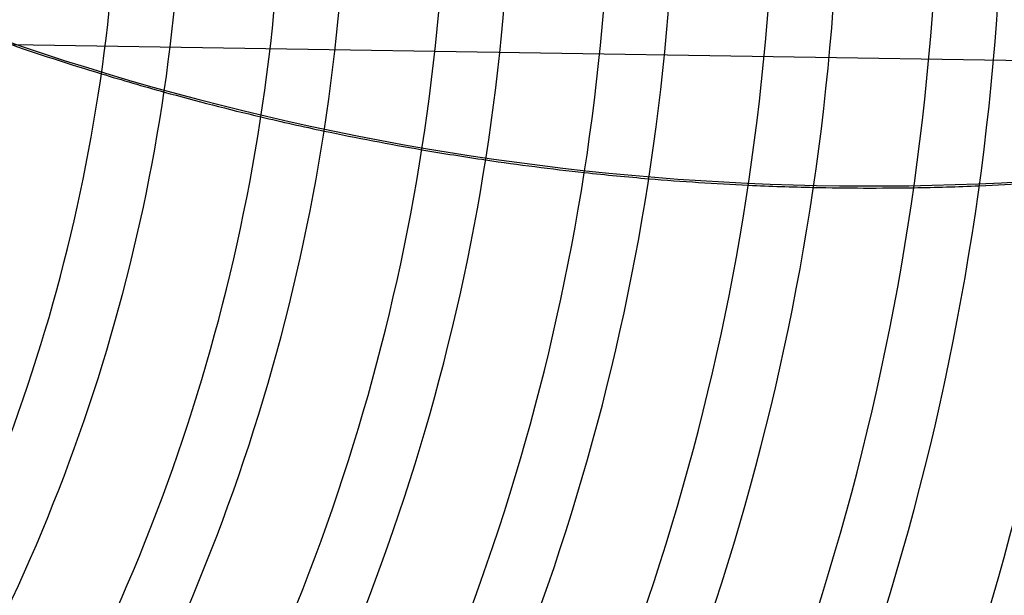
# Model space of a CAD drawing. Header units: millimetres. Extents: x -625 to 625, y -625 to 625.
# Tile 45 of 56: x 258 to 410, y -119 to -30. Entities that reach past the tile are written whole.
import ezdxf

# ---------------------------------------------------------------- set-up
doc = ezdxf.new("R2010")
doc.units = ezdxf.units.MM
doc.layers.add('HIDDEN', color=7, linetype='Continuous')
doc.layers.add('THICK', color=7, linetype='Continuous')

msp = doc.modelspace()

# ---------------------------------------------------------------- linework, layer by layer
at = {"layer": 'HIDDEN'}
msp.add_line((443.45, -36.97), (257.1, -34.04), dxfattribs=at)
for radius in [506.5, 450, 502.5]:
    msp.add_arc((0, 0), radius, 180, 0, dxfattribs=at)
for centre, major_axis, start_param, end_param in [((391.76, 344.62), (-395.04, -90.17), 1.004743, 1.570796), ((391.83, 344.31), (395.04, 90.17), -2.095862, -2.070917), ((391.83, 344.31), (395.04, 90.17), -2.032744, -2.008001), ((391.83, 344.31), (395.04, 90.17), -1.970029, -1.945356), ((391.83, 344.31), (395.04, 90.17), -1.907412, -1.88271), ((391.83, 344.31), (395.04, 90.17), -1.844659, -1.819847), ((391.83, 344.31), (395.04, 90.17), -1.781573, -1.756584)]:
    msp.add_ellipse(centre, major_axis=major_axis, ratio=0.987688, start_param=start_param, end_param=end_param, dxfattribs=at)
at = {"layer": 'THICK'}
for radius, start, end in [(556.5, 180, 0), (501.5, 180, 0), (273.58, 330.4472, 0), (283.56, 330.4103, 0), (298.91, 330.3584, 0), (308.89, 330.3275, 0), (324.24, 330.2836, 0), (334.21, 330.2572, 0), (349.56, 330.2195, 0), (359.54, 330.1968, 0), (374.88, 330.1642, 0), (384.87, 330.1444, 0), (400.21, 330.1158, 0), (410.19, 330.0984, 0), (425.54, 330.0732, 0), (435.51, 330.0578, 0), (450.86, 330.0354, 0), (460.84, 330.0216, 0), (444.99, 337.0248, 353.1846), (445, 337.0252, 353.185)]:
    msp.add_arc((0, 0), radius, start, end, dxfattribs=at)
for start_param, end_param in [(-2.134472, -2.095862), (-2.070917, -2.032744), (-2.008001, -1.970029), (-1.945356, -1.907412), (-1.88271, -1.844659), (-1.819847, -1.781573), (-1.756584, -1.717983)]:
    msp.add_ellipse((391.83, 344.31), major_axis=(395.04, 90.17), ratio=0.987688, start_param=start_param, end_param=end_param, dxfattribs=at)

doc.saveas('drawing.dxf')
